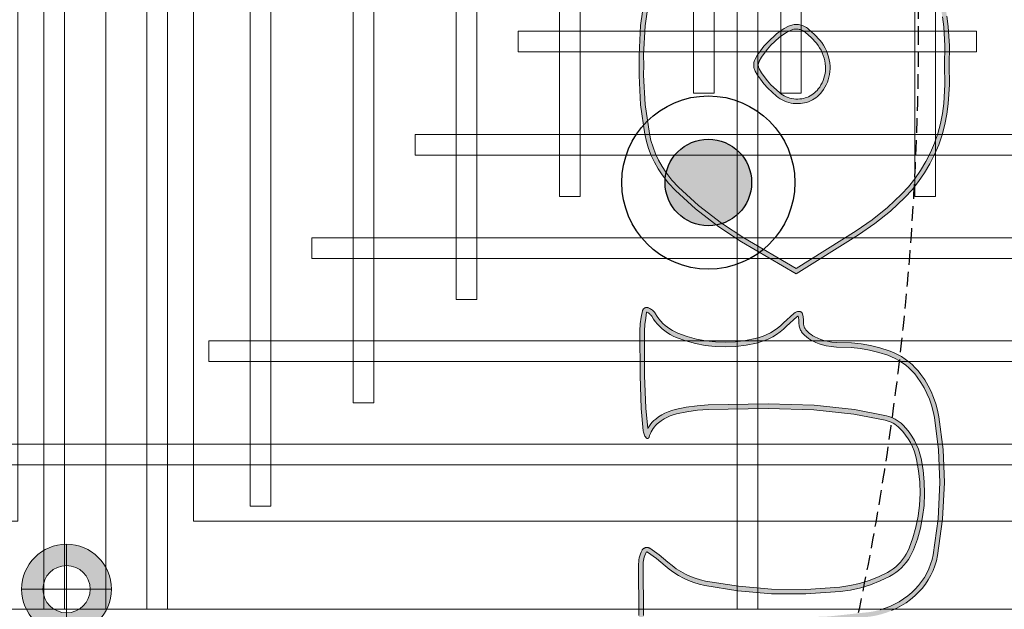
# Model space of a CAD drawing. Header units: millimetres. Extents: x -2073 to 35483, y -49920 to 11085.
# Tile 9 of 70: x 2886 to 3740, y -41955 to -41444. Entities that reach past the tile are written whole.
import ezdxf

# ---------------------------------------------------------------- set-up
doc = ezdxf.new("R2010")
doc.units = ezdxf.units.MM
doc.linetypes.add('DASHED', pattern=[19.05, 12.7, -6.35])
doc.linetypes.add('HIDDEN', pattern=[0.375, 0.25, -0.125])
for name, color, linetype, lineweight in [('Ceiling', 14, 'Continuous', 9), ('E Celing Lighting', 5, 'DASHED', 5), ('Lighting (Ceiling)', 160, 'Continuous', 15)]:
    doc.layers.add(name, color=color, linetype=linetype, lineweight=lineweight)
for name, color, linetype, true_color in [('FIRE-SPKLR-EQP', 1, 'Continuous', 0xff0000), ('FIRE-SPKLR-EQP-MPA-12SM-C', 2, 'HIDDEN', 0xffff00), ('RCP LAYOUT', 9, 'Continuous', 0x808080), ('UPRIGHT SPRINKLER EQP', 1, 'Continuous', 0xff0000)]:
    doc.layers.add(name, color=color, linetype=linetype, true_color=true_color)
doc.layers.add('PENDENT SPRINKLER', color=7, linetype='Continuous')

# ---------------------------------------------------------------- blocks, each defined once
blk = doc.blocks.new('SPKLR-EQP-PENDENT-68C')
at = {"layer": 'FIRE-SPKLR-EQP'}
h = blk.add_hatch(color=256, dxfattribs=at)
h.dxf.hatch_style = 1
h.paths.add_polyline_path([(37.5, 0, 1), (-37.5, 0, 1)])
for radius in [75, 37.5]:
    blk.add_circle((0, 0), radius, dxfattribs=at)
at = {"layer": 'FIRE-SPKLR-EQP-MPA-12SM-C'}
blk.add_circle((0, 0), 2450, dxfattribs=at)
blk = doc.blocks.new('UPRIGHT SPRINKLER')
at = {"layer": 'FIRE-SPKLR-EQP-MPA-12SM-C', "linetype": 'DASHED'}
blk.add_circle((0, 0), 2450, dxfattribs=at)
blk = doc.blocks.new('kuaryfjeh')
at = {"ltscale": 0.25, "true_color": 0x808080}
h = blk.add_hatch(color=8, dxfattribs=at)
h.dxf.hatch_style = 1
h.paths.add_polyline_path([(63.599, -15.074), (63.908, -14.944), (64.204, -14.794), (64.49, -14.623), (64.763, -14.434), (65.023, -14.226), (65.268, -14.001), (65.706, -13.536), (66.106, -13.037), (66.469, -12.507), (67.698, -10.546), (66.697, -8.834), (66.217, -8.097), (65.635, -7.35), (65.042, -6.698), (64.806, -6.479), (64.552, -6.281), (64.358, -6.154), (64.155, -6.041), (63.945, -5.943), (63.729, -5.859), (63.507, -5.791), (63.281, -5.74), (62.335, -5.603), (61.379, -5.553), (61.048, -5.556), (60.716, -5.553), (59.76, -5.603), (58.814, -5.74), (58.589, -5.791), (58.367, -5.859), (58.15, -5.943), (57.94, -6.041), (57.737, -6.154), (57.543, -6.281), (57.289, -6.479), (57.053, -6.698), (56.46, -7.35), (55.878, -8.097), (55.398, -8.834), (54.397, -10.546), (55.627, -12.507), (55.989, -13.037), (56.389, -13.536), (56.827, -14.001), (57.072, -14.226), (57.332, -14.434), (57.606, -14.623), (57.891, -14.794), (58.188, -14.944), (58.496, -15.074), (58.813, -15.184), (59.136, -15.271), (59.464, -15.336), (59.796, -15.379), (60.417, -15.415), (61.048, -15.406), (61.678, -15.415), (62.3, -15.379), (62.631, -15.336), (62.96, -15.271), (63.283, -15.184)], flags=16)
h.paths.add_polyline_path([(61.681, -15.565), (62.314, -15.529), (62.656, -15.484), (62.994, -15.417), (63.327, -15.327), (63.653, -15.215), (63.971, -15.08), (64.277, -14.925), (64.571, -14.75), (64.853, -14.554), (65.121, -14.34), (65.374, -14.108), (65.819, -13.634), (66.227, -13.127), (66.594, -12.589), (67.874, -10.549), (66.825, -8.756), (66.34, -8.01), (65.75, -7.253), (65.149, -6.592), (64.904, -6.364), (64.639, -6.159), (64.436, -6.026), (64.224, -5.907), (64.004, -5.804), (63.777, -5.717), (63.545, -5.646), (63.309, -5.592), (62.35, -5.453), (61.382, -5.403), (61.048, -5.406), (60.713, -5.403), (59.745, -5.453), (58.786, -5.592), (58.55, -5.646), (58.318, -5.717), (58.091, -5.804), (57.872, -5.907), (57.659, -6.026), (57.456, -6.159), (57.192, -6.364), (56.946, -6.592), (56.345, -7.253), (55.756, -8.01), (55.271, -8.756), (54.221, -10.549), (55.501, -12.589), (55.868, -13.127), (56.276, -13.634), (56.722, -14.108), (56.974, -14.34), (57.242, -14.554), (57.524, -14.75), (57.819, -14.925), (58.124, -15.08), (58.442, -15.215), (58.768, -15.327), (59.101, -15.417), (59.44, -15.484), (59.782, -15.529), (60.414, -15.565), (61.048, -15.556)])
h = blk.add_hatch(color=8, dxfattribs=at)
h.dxf.hatch_style = 1
h.paths.add_polyline_path([(72.908, -5.701), (72.938, -5.685), (72.271, -5.62), (71.2, -5.586), (69.738, -5.583), (69.527, -5.594), (69.32, -5.621), (69.125, -5.65), (69.133, -5.669), (69.142, -5.689), (69.153, -5.708), (69.165, -5.726), (69.178, -5.743), (69.193, -5.759), (69.208, -5.775), (69.224, -5.789), (69.242, -5.802), (69.264, -5.816), (69.352, -5.871), (69.439, -5.935), (69.522, -6.004), (69.601, -6.079), (69.674, -6.159), (69.742, -6.244), (69.805, -6.332), (69.861, -6.425), (69.911, -6.521), (69.955, -6.621), (70.066, -6.931), (70.153, -7.249), (70.214, -7.572), (70.25, -7.9), (70.261, -8.238), (70.247, -8.576), (70.206, -8.911), (70.14, -9.243), (70.102, -9.382), (70.054, -9.518), (69.997, -9.651), (69.932, -9.78), (69.857, -9.903), (69.775, -10.021), (69.684, -10.134), (69.59, -10.235), (69.283, -10.569), (69.278, -10.575), (69.273, -10.583), (69.268, -10.59), (69.264, -10.598), (69.261, -10.606), (69.258, -10.615), (69.305, -10.623), (69.392, -10.632), (69.515, -10.636), (69.549, -10.64), (69.583, -10.646), (69.617, -10.654), (69.65, -10.664), (69.682, -10.676), (69.714, -10.691), (69.744, -10.708), (69.773, -10.726), (69.801, -10.747), (69.828, -10.769), (69.885, -10.825), (69.938, -10.885), (69.986, -10.948), (70.03, -11.015), (70.07, -11.085), (70.12, -11.191), (70.163, -11.302), (70.198, -11.414), (70.225, -11.529), (70.253, -11.698), (70.27, -11.868), (70.286, -12.346), (70.318, -12.651), (70.37, -12.953), (70.443, -13.252), (70.536, -13.544), (70.586, -13.671), (70.644, -13.794), (70.711, -13.914), (70.784, -14.028), (70.866, -14.137), (70.954, -14.241), (71.049, -14.339), (71.15, -14.43), (71.256, -14.514), (71.427, -14.63), (71.605, -14.735), (71.789, -14.828), (71.979, -14.909), (72.174, -14.976), (72.373, -15.031), (72.574, -15.072), (73.634, -15.205), (74.7, -15.25), (75.887, -15.195), (77.065, -15.03), (77.22, -14.995), (77.373, -14.949), (77.523, -14.891), (77.668, -14.823), (77.807, -14.744), (77.941, -14.655), (78.068, -14.557), (78.187, -14.449), (78.299, -14.333), (78.408, -14.203), (78.509, -14.065), (78.601, -13.921), (78.683, -13.771), (78.755, -13.615), (78.817, -13.456), (78.868, -13.293), (78.909, -13.126), (78.939, -12.958), (79.083, -11.619), (79.134, -10.269), (79.205, -8.189), (79.236, -7.874), (79.289, -7.562), (79.364, -7.254), (79.46, -6.953), (79.51, -6.824), (79.569, -6.699), (79.637, -6.578), (79.712, -6.462), (79.796, -6.351), (79.886, -6.247), (79.983, -6.149), (80.136, -6.015), (80.299, -5.894), (80.47, -5.786), (80.65, -5.692), (80.687, -5.676), (80.678, -5.673), (80.658, -5.668), (80.008, -5.586), (79.054, -5.549), (77.366, -5.538), (77.308, -5.541), (77.252, -5.547), (77.197, -5.557), (77.143, -5.571), (77.09, -5.588), (77.038, -5.61), (76.988, -5.635), (76.985, -5.637), (76.982, -5.639), (76.98, -5.642), (76.978, -5.645), (76.976, -5.648), (76.975, -5.652), (76.974, -5.656), (76.974, -5.66), (76.974, -5.663), (76.975, -5.667), (76.977, -5.671), (76.978, -5.674), (77.189, -5.97), (77.423, -6.253), (77.538, -6.39), (77.647, -6.538), (77.745, -6.694), (77.833, -6.856), (77.91, -7.024), (77.975, -7.196), (78.029, -7.372), (78.071, -7.552), (78.245, -8.638), (78.338, -9.734), (78.347, -10.864), (78.269, -11.992), (78.22, -12.328), (78.145, -12.66), (78.046, -12.984), (77.922, -13.3), (77.774, -13.605), (77.715, -13.709), (77.648, -13.808), (77.575, -13.902), (77.495, -13.991), (77.409, -14.074), (77.318, -14.151), (77.221, -14.221), (77.12, -14.284), (77.015, -14.339), (76.906, -14.388), (76.553, -14.515), (76.191, -14.615), (75.823, -14.688), (75.451, -14.733), (75.066, -14.752), (74.681, -14.742), (74.298, -14.705), (73.918, -14.639), (73.764, -14.601), (73.614, -14.552), (73.467, -14.491), (73.325, -14.42), (73.188, -14.339), (73.058, -14.249), (72.934, -14.148), (72.818, -14.04), (72.765, -13.982), (72.716, -13.922), (72.671, -13.858), (72.631, -13.791), (72.595, -13.722), (72.564, -13.65), (72.538, -13.576), (72.517, -13.5), (72.313, -12.457), (72.174, -11.136), (72.129, -9.632), (72.164, -7.661), (72.189, -7.301), (72.238, -6.943), (72.312, -6.589), (72.344, -6.473), (72.385, -6.36), (72.434, -6.25), (72.491, -6.144), (72.555, -6.043), (72.627, -5.947), (72.676, -5.89), (72.729, -5.837), (72.785, -5.787), (72.845, -5.742)], flags=16)
h.paths.add_polyline_path([(77.387, -13.887), (77.46, -13.806), (77.527, -13.72), (77.587, -13.63), (77.642, -13.535), (77.784, -13.24), (77.904, -12.935), (78, -12.621), (78.072, -12.301), (78.12, -11.976), (78.197, -10.86), (78.188, -9.741), (78.096, -8.656), (77.924, -7.581), (77.884, -7.411), (77.833, -7.245), (77.771, -7.082), (77.699, -6.923), (77.616, -6.77), (77.523, -6.623), (77.42, -6.482), (77.308, -6.349), (77.069, -6.062), (76.853, -5.757), (76.847, -5.747), (76.842, -5.736), (76.837, -5.726), (76.833, -5.714), (76.83, -5.703), (76.827, -5.692), (76.825, -5.68), (76.824, -5.668), (76.824, -5.656), (76.825, -5.645), (76.826, -5.633), (76.828, -5.621), (76.831, -5.61), (76.835, -5.599), (76.839, -5.588), (76.844, -5.577), (76.85, -5.567), (76.856, -5.557), (76.863, -5.548), (76.871, -5.539), (76.879, -5.53), (76.888, -5.522), (76.897, -5.515), (76.907, -5.509), (76.917, -5.503), (76.976, -5.473), (77.038, -5.448), (77.101, -5.427), (77.165, -5.41), (77.231, -5.398), (77.297, -5.391), (77.363, -5.388), (79.057, -5.399), (80.02, -5.436), (80.685, -5.52), (80.716, -5.527), (80.746, -5.537), (80.776, -5.548), (80.805, -5.561), (80.834, -5.576), (80.861, -5.593), (80.887, -5.612), (80.911, -5.633), (80.915, -5.636), (80.918, -5.639), (80.921, -5.643), (80.924, -5.647), (80.926, -5.651), (80.928, -5.655), (80.93, -5.659), (80.932, -5.664), (80.933, -5.668), (80.934, -5.673), (80.935, -5.677), (80.935, -5.682), (80.935, -5.687), (80.935, -5.691), (80.934, -5.696), (80.934, -5.701), (80.932, -5.705), (80.931, -5.71), (80.929, -5.714), (80.927, -5.718), (80.925, -5.722), (80.922, -5.726), (80.92, -5.73), (80.917, -5.734), (80.913, -5.737), (80.91, -5.74), (80.906, -5.743), (80.902, -5.746), (80.898, -5.748), (80.894, -5.75), (80.89, -5.752), (80.714, -5.827), (80.545, -5.916), (80.384, -6.018), (80.23, -6.132), (80.086, -6.258), (79.996, -6.349), (79.912, -6.446), (79.835, -6.548), (79.765, -6.655), (79.703, -6.767), (79.648, -6.883), (79.601, -7.003), (79.508, -7.295), (79.436, -7.592), (79.385, -7.894), (79.354, -8.199), (79.284, -10.274), (79.233, -11.63), (79.087, -12.979), (79.056, -13.157), (79.013, -13.333), (78.958, -13.506), (78.893, -13.674), (78.817, -13.838), (78.73, -13.997), (78.633, -14.149), (78.527, -14.295), (78.411, -14.433), (78.292, -14.557), (78.164, -14.672), (78.029, -14.777), (77.886, -14.872), (77.737, -14.956), (77.582, -15.029), (77.422, -15.091), (77.259, -15.14), (77.092, -15.178), (75.901, -15.344), (74.701, -15.4), (73.622, -15.355), (72.55, -15.22), (72.338, -15.177), (72.13, -15.12), (71.925, -15.049), (71.726, -14.965), (71.533, -14.867), (71.346, -14.757), (71.168, -14.634), (71.053, -14.544), (70.945, -14.447), (70.843, -14.342), (70.748, -14.231), (70.661, -14.114), (70.582, -13.991), (70.511, -13.863), (70.448, -13.731), (70.395, -13.594), (70.299, -13.292), (70.223, -12.984), (70.169, -12.671), (70.137, -12.356), (70.121, -11.878), (70.105, -11.718), (70.078, -11.559), (70.053, -11.454), (70.021, -11.351), (69.982, -11.251), (69.936, -11.153), (69.902, -11.093), (69.864, -11.035), (69.822, -10.98), (69.776, -10.929), (69.727, -10.88), (69.708, -10.865), (69.688, -10.85), (69.667, -10.837), (69.646, -10.825), (69.623, -10.814), (69.601, -10.806), (69.577, -10.798), (69.553, -10.793), (69.529, -10.788), (69.505, -10.786), (69.382, -10.782), (69.285, -10.772), (69.188, -10.755), (69.181, -10.753), (69.174, -10.751), (69.167, -10.748), (69.161, -10.745), (69.154, -10.741), (69.148, -10.737), (69.143, -10.733), (69.137, -10.728), (69.132, -10.723), (69.127, -10.717), (69.123, -10.711), (69.119, -10.705), (69.115, -10.699), (69.112, -10.692), (69.109, -10.685), (69.107, -10.678), (69.106, -10.671), (69.104, -10.664), (69.104, -10.657), (69.103, -10.649), (69.104, -10.63), (69.106, -10.611), (69.109, -10.592), (69.114, -10.573), (69.12, -10.554), (69.128, -10.536), (69.136, -10.519), (69.146, -10.502), (69.157, -10.486), (69.169, -10.471), (69.48, -10.134), (69.571, -10.036), (69.655, -9.931), (69.732, -9.822), (69.801, -9.707), (69.862, -9.587), (69.914, -9.464), (69.959, -9.337), (69.994, -9.208), (70.058, -8.888), (70.097, -8.563), (70.111, -8.237), (70.101, -7.91), (70.066, -7.594), (70.007, -7.282), (69.923, -6.976), (69.816, -6.677), (69.776, -6.587), (69.73, -6.499), (69.679, -6.415), (69.622, -6.334), (69.56, -6.257), (69.494, -6.184), (69.422, -6.116), (69.347, -6.053), (69.267, -5.995), (69.184, -5.943), (69.157, -5.925), (69.131, -5.906), (69.107, -5.885), (69.084, -5.863), (69.062, -5.839), (69.043, -5.813), (69.025, -5.786), (69.009, -5.758), (68.995, -5.729), (68.983, -5.699), (68.981, -5.69), (68.978, -5.681), (68.977, -5.672), (68.976, -5.663), (68.975, -5.653), (68.976, -5.644), (68.977, -5.635), (68.978, -5.626), (68.98, -5.617), (68.983, -5.608), (68.986, -5.599), (68.99, -5.591), (68.994, -5.583), (68.999, -5.575), (69.004, -5.567), (69.01, -5.56), (69.016, -5.554), (69.023, -5.547), (69.03, -5.542), (69.038, -5.536), (69.046, -5.532), (69.054, -5.527), (69.062, -5.524), (69.071, -5.52), (69.08, -5.518), (69.295, -5.473), (69.514, -5.444), (69.734, -5.433), (71.202, -5.436), (72.281, -5.47), (73.016, -5.541), (73.05, -5.548), (73.084, -5.556), (73.117, -5.567), (73.149, -5.581), (73.18, -5.596), (73.21, -5.614), (73.239, -5.634), (73.242, -5.636), (73.244, -5.639), (73.247, -5.641), (73.249, -5.644), (73.251, -5.647), (73.253, -5.65), (73.255, -5.653), (73.257, -5.656), (73.258, -5.66), (73.259, -5.663), (73.26, -5.667), (73.26, -5.67), (73.261, -5.674), (73.261, -5.677), (73.261, -5.681), (73.26, -5.685), (73.26, -5.688), (73.259, -5.692), (73.258, -5.695), (73.257, -5.698), (73.255, -5.702), (73.254, -5.705), (73.252, -5.708), (73.25, -5.711), (73.247, -5.714), (73.245, -5.716), (73.242, -5.719), (73.24, -5.721), (73.237, -5.723), (73.234, -5.725), (73.231, -5.727), (73.227, -5.728), (73.224, -5.729), (73.221, -5.73), (73.159, -5.749), (73.099, -5.772), (73.041, -5.799), (72.985, -5.83), (72.931, -5.865), (72.88, -5.904), (72.831, -5.946), (72.786, -5.992), (72.744, -6.04), (72.679, -6.128), (72.62, -6.22), (72.569, -6.316), (72.524, -6.416), (72.487, -6.519), (72.457, -6.624), (72.386, -6.969), (72.339, -7.317), (72.314, -7.667), (72.279, -9.631), (72.324, -11.126), (72.461, -12.434), (72.663, -13.466), (72.681, -13.531), (72.704, -13.595), (72.731, -13.658), (72.762, -13.718), (72.797, -13.776), (72.836, -13.832), (72.879, -13.884), (72.925, -13.934), (73.033, -14.035), (73.148, -14.129), (73.269, -14.213), (73.396, -14.289), (73.529, -14.355), (73.665, -14.411), (73.806, -14.457), (73.949, -14.492), (74.318, -14.556), (74.69, -14.592), (75.064, -14.602), (75.438, -14.584), (75.799, -14.54), (76.157, -14.469), (76.508, -14.372), (76.851, -14.248), (76.95, -14.204), (77.045, -14.154), (77.138, -14.096), (77.225, -14.032), (77.309, -13.962)])
h = blk.add_hatch(color=8, dxfattribs=at)
h.dxf.hatch_style = 1
h.paths.add_polyline_path([(60.904, -11.483), (60.995, -11.498), (61.087, -11.506), (61.166, -11.507), (61.245, -11.502), (61.323, -11.492), (61.401, -11.476), (61.477, -11.455), (61.552, -11.428), (61.625, -11.396), (61.695, -11.36), (61.763, -11.318), (61.827, -11.271), (61.872, -11.234), (61.914, -11.193), (61.953, -11.15), (61.99, -11.104), (62.023, -11.056), (62.053, -11.005), (62.079, -10.953), (62.101, -10.899), (62.12, -10.843), (62.135, -10.787), (62.146, -10.729), (62.154, -10.671), (62.157, -10.605), (62.156, -10.538), (62.15, -10.473), (62.14, -10.407), (62.125, -10.343), (62.105, -10.28), (62.082, -10.218), (62.053, -10.159), (62.021, -10.101), (61.985, -10.046), (61.946, -9.996), (61.692, -9.722), (61.561, -9.605), (61.422, -9.496), (61.299, -9.413), (61.17, -9.338), (61.154, -9.33), (61.136, -9.323), (61.118, -9.317), (61.1, -9.312), (61.081, -9.309), (61.063, -9.307), (61.044, -9.307), (61.025, -9.307), (61.006, -9.309), (60.988, -9.312), (60.969, -9.317), (60.952, -9.323), (60.934, -9.33), (60.917, -9.338), (60.789, -9.413), (60.666, -9.496), (60.526, -9.605), (60.396, -9.722), (60.142, -9.995), (60.055, -10.109), (59.977, -10.231), (59.909, -10.359), (59.898, -10.385), (59.888, -10.411), (59.88, -10.438), (59.874, -10.466), (59.869, -10.494), (59.867, -10.522), (59.866, -10.55), (59.867, -10.579), (59.87, -10.607), (59.877, -10.641), (59.885, -10.675), (59.896, -10.708), (59.908, -10.74), (59.924, -10.772), (59.941, -10.802), (59.96, -10.831), (59.98, -10.857), (60.145, -11.041), (60.327, -11.208), (60.399, -11.264), (60.476, -11.316), (60.556, -11.361), (60.64, -11.401), (60.726, -11.435), (60.814, -11.462)], flags=16)
h.paths.add_polyline_path([(62.149, -10.023), (62.187, -10.09), (62.219, -10.159), (62.247, -10.231), (62.27, -10.304), (62.287, -10.379), (62.299, -10.454), (62.306, -10.531), (62.307, -10.607), (62.303, -10.684), (62.295, -10.752), (62.282, -10.82), (62.264, -10.887), (62.242, -10.952), (62.215, -11.016), (62.184, -11.077), (62.149, -11.137), (62.111, -11.193), (62.068, -11.247), (62.022, -11.298), (61.972, -11.346), (61.919, -11.39), (61.846, -11.442), (61.77, -11.49), (61.69, -11.532), (61.607, -11.568), (61.523, -11.598), (61.436, -11.622), (61.348, -11.64), (61.259, -11.652), (61.169, -11.657), (61.079, -11.655), (60.976, -11.647), (60.875, -11.631), (60.774, -11.607), (60.676, -11.577), (60.58, -11.539), (60.487, -11.494), (60.397, -11.443), (60.311, -11.386), (60.23, -11.323), (60.039, -11.147), (59.865, -10.953), (59.837, -10.918), (59.813, -10.88), (59.791, -10.841), (59.771, -10.801), (59.754, -10.759), (59.741, -10.716), (59.73, -10.672), (59.722, -10.628), (59.718, -10.59), (59.716, -10.552), (59.717, -10.514), (59.72, -10.476), (59.726, -10.438), (59.735, -10.401), (59.745, -10.364), (59.758, -10.328), (59.774, -10.294), (59.848, -10.155), (59.932, -10.023), (60.027, -9.899), (60.29, -9.615), (60.43, -9.49), (60.577, -9.375), (60.709, -9.285), (60.846, -9.206), (60.873, -9.193), (60.9, -9.182), (60.928, -9.173), (60.956, -9.166), (60.985, -9.161), (61.014, -9.157), (61.044, -9.156), (61.073, -9.157), (61.102, -9.161), (61.131, -9.166), (61.16, -9.173), (61.187, -9.182), (61.215, -9.193), (61.241, -9.206), (61.379, -9.285), (61.51, -9.375), (61.658, -9.49), (61.797, -9.615), (62.061, -9.899), (62.107, -9.959)])
at = {"layer": 'E Celing Lighting', "color": 8, "true_color": 0x808080}
for points in [[(59.44, -15.484), (59.782, -15.529), (60.414, -15.565), (61.048, -15.556), (61.681, -15.565), (62.314, -15.529), (62.656, -15.484), (62.994, -15.417), (63.327, -15.327), (63.653, -15.215), (63.971, -15.08), (64.277, -14.925), (64.571, -14.75), (64.853, -14.554), (65.121, -14.34), (65.374, -14.108), (65.819, -13.634), (66.227, -13.127), (66.594, -12.589), (67.874, -10.549), (66.825, -8.756), (66.34, -8.01), (65.75, -7.253), (65.149, -6.592), (64.904, -6.364), (64.639, -6.159), (64.436, -6.026), (64.224, -5.907), (64.004, -5.804), (63.777, -5.717), (63.545, -5.646), (63.309, -5.592), (62.35, -5.453), (61.382, -5.403), (61.048, -5.406), (60.713, -5.403), (59.745, -5.453), (58.786, -5.592)], [(78.893, -13.674), (78.817, -13.838), (78.73, -13.997), (78.633, -14.149), (78.527, -14.295), (78.411, -14.433), (78.292, -14.557), (78.164, -14.672), (78.029, -14.777), (77.886, -14.872), (77.737, -14.956), (77.582, -15.029), (77.422, -15.091), (77.259, -15.14), (77.092, -15.178), (75.901, -15.344), (74.701, -15.4), (73.622, -15.355), (72.55, -15.22), (72.338, -15.177), (72.13, -15.12), (71.925, -15.049), (71.726, -14.965), (71.533, -14.867), (71.346, -14.757), (71.168, -14.634), (71.053, -14.544), (70.945, -14.447), (70.843, -14.342), (70.748, -14.231), (70.661, -14.114), (70.582, -13.991), (70.511, -13.863), (70.448, -13.731), (70.395, -13.594), (70.299, -13.292), (70.223, -12.984), (70.169, -12.671), (70.137, -12.356), (70.121, -11.878), (70.105, -11.718), (70.078, -11.559), (70.053, -11.454), (70.021, -11.351), (69.982, -11.251), (69.936, -11.153), (69.902, -11.093), (69.864, -11.035), (69.822, -10.98), (69.776, -10.929), (69.727, -10.88), (69.708, -10.865), (69.688, -10.85), (69.667, -10.837), (69.646, -10.825), (69.623, -10.814), (69.601, -10.806), (69.577, -10.798), (69.553, -10.793), (69.529, -10.788), (69.505, -10.786), (69.382, -10.782), (69.285, -10.772), (69.188, -10.755), (69.181, -10.753), (69.174, -10.751), (69.167, -10.748), (69.161, -10.745), (69.154, -10.741), (69.148, -10.737), (69.143, -10.733), (69.137, -10.728), (69.132, -10.723), (69.127, -10.717), (69.123, -10.711), (69.119, -10.705), (69.115, -10.699), (69.112, -10.692), (69.109, -10.685), (69.107, -10.678), (69.106, -10.671), (69.104, -10.664), (69.104, -10.657), (69.103, -10.649), (69.104, -10.63), (69.106, -10.611), (69.109, -10.592), (69.114, -10.573), (69.12, -10.554), (69.128, -10.536), (69.136, -10.519), (69.146, -10.502), (69.157, -10.486), (69.169, -10.471), (69.48, -10.134), (69.571, -10.036), (69.655, -9.931), (69.732, -9.822), (69.801, -9.707), (69.862, -9.587), (69.914, -9.464), (69.959, -9.337), (69.994, -9.208), (70.058, -8.888), (70.097, -8.563), (70.111, -8.237), (70.101, -7.91), (70.066, -7.594), (70.007, -7.282), (69.923, -6.976), (69.816, -6.677), (69.776, -6.587), (69.73, -6.499), (69.679, -6.415), (69.622, -6.334), (69.56, -6.257), (69.494, -6.184), (69.422, -6.116), (69.347, -6.053), (69.267, -5.995), (69.184, -5.943), (69.157, -5.925), (69.131, -5.906), (69.107, -5.885), (69.084, -5.863), (69.062, -5.839), (69.043, -5.813), (69.025, -5.786), (69.009, -5.758), (68.995, -5.729), (68.983, -5.699), (68.981, -5.69), (68.978, -5.681), (68.977, -5.672), (68.976, -5.663), (68.975, -5.653), (68.976, -5.644), (68.977, -5.635), (68.978, -5.626), (68.98, -5.617), (68.983, -5.608), (68.986, -5.599), (68.99, -5.591), (68.994, -5.583), (68.999, -5.575), (69.004, -5.567), (69.01, -5.56), (69.016, -5.554), (69.023, -5.547), (69.03, -5.542), (69.038, -5.536), (69.046, -5.532), (69.054, -5.527), (69.062, -5.524), (69.071, -5.52), (69.08, -5.518), (69.295, -5.473), (69.514, -5.444), (69.734, -5.433), (71.202, -5.436), (72.281, -5.47), (73.016, -5.541), (73.05, -5.548), (73.084, -5.556), (73.117, -5.567), (73.149, -5.581), (73.18, -5.596), (73.21, -5.614), (73.239, -5.634), (73.242, -5.636), (73.244, -5.639), (73.247, -5.641), (73.249, -5.644), (73.251, -5.647), (73.253, -5.65), (73.255, -5.653), (73.257, -5.656), (73.258, -5.66), (73.259, -5.663), (73.26, -5.667), (73.26, -5.67), (73.261, -5.674), (73.261, -5.677), (73.261, -5.681), (73.26, -5.685), (73.26, -5.688), (73.259, -5.692), (73.258, -5.695), (73.257, -5.698), (73.255, -5.702), (73.254, -5.705), (73.252, -5.708), (73.25, -5.711), (73.247, -5.714), (73.245, -5.716), (73.242, -5.719), (73.24, -5.721), (73.237, -5.723), (73.234, -5.725), (73.231, -5.727), (73.227, -5.728), (73.224, -5.729), (73.221, -5.73), (73.159, -5.749), (73.099, -5.772), (73.041, -5.799), (72.985, -5.83), (72.931, -5.865), (72.88, -5.904), (72.831, -5.946), (72.786, -5.992), (72.744, -6.04), (72.679, -6.128), (72.62, -6.22), (72.569, -6.316), (72.524, -6.416), (72.487, -6.519), (72.457, -6.624), (72.386, -6.969), (72.339, -7.317), (72.314, -7.667), (72.279, -9.631), (72.324, -11.126), (72.461, -12.434), (72.663, -13.466), (72.681, -13.531), (72.704, -13.595), (72.731, -13.658), (72.762, -13.718), (72.797, -13.776), (72.836, -13.832), (72.879, -13.884), (72.925, -13.934), (73.033, -14.035), (73.148, -14.129), (73.269, -14.213), (73.396, -14.289), (73.529, -14.355), (73.665, -14.411), (73.806, -14.457), (73.949, -14.492), (74.318, -14.556), (74.69, -14.592), (75.064, -14.602), (75.438, -14.584), (75.799, -14.54), (76.157, -14.469), (76.508, -14.372), (76.851, -14.248), (76.95, -14.204), (77.045, -14.154), (77.138, -14.096), (77.225, -14.032), (77.309, -13.962), (77.387, -13.887), (77.46, -13.806), (77.527, -13.72), (77.587, -13.63), (77.642, -13.535), (77.784, -13.24), (77.904, -12.935), (78, -12.621), (78.072, -12.301), (78.12, -11.976), (78.197, -10.86), (78.188, -9.741), (78.096, -8.656), (77.924, -7.581), (77.884, -7.411), (77.833, -7.245), (77.771, -7.082), (77.699, -6.923), (77.616, -6.77), (77.523, -6.623), (77.42, -6.482), (77.308, -6.349), (77.069, -6.062), (76.853, -5.757), (76.847, -5.747), (76.842, -5.736), (76.837, -5.726), (76.833, -5.714), (76.83, -5.703), (76.827, -5.692), (76.825, -5.68), (76.824, -5.668), (76.824, -5.656), (76.825, -5.645), (76.826, -5.633), (76.828, -5.621), (76.831, -5.61), (76.835, -5.599), (76.839, -5.588), (76.844, -5.577), (76.85, -5.567), (76.856, -5.557), (76.863, -5.548), (76.871, -5.539), (76.879, -5.53), (76.888, -5.522), (76.897, -5.515), (76.907, -5.509), (76.917, -5.503), (76.976, -5.473), (77.038, -5.448), (77.101, -5.427), (77.165, -5.41), (77.231, -5.398), (77.297, -5.391), (77.363, -5.388), (79.057, -5.399)], [(59.464, -15.336), (59.796, -15.379), (60.417, -15.415), (61.048, -15.406), (61.678, -15.415), (62.3, -15.379), (62.631, -15.336), (62.96, -15.271), (63.283, -15.184), (63.599, -15.074), (63.908, -14.944), (64.204, -14.794), (64.49, -14.623), (64.763, -14.434), (65.023, -14.226), (65.268, -14.001), (65.706, -13.536), (66.106, -13.037), (66.469, -12.507), (67.698, -10.546), (66.697, -8.834), (66.217, -8.097), (65.635, -7.35), (65.042, -6.698), (64.806, -6.479), (64.552, -6.281), (64.358, -6.154), (64.155, -6.041), (63.945, -5.943), (63.729, -5.859), (63.507, -5.791), (63.281, -5.74), (62.335, -5.603), (61.379, -5.553), (61.048, -5.556), (60.716, -5.553), (59.76, -5.603), (58.814, -5.74)], [(79.054, -5.549), (77.366, -5.538), (77.308, -5.541), (77.252, -5.547), (77.197, -5.557), (77.143, -5.571), (77.09, -5.588), (77.038, -5.61), (76.988, -5.635), (76.985, -5.637), (76.982, -5.639), (76.98, -5.642), (76.978, -5.645), (76.976, -5.648), (76.975, -5.652), (76.974, -5.656), (76.974, -5.66), (76.974, -5.663), (76.975, -5.667), (76.977, -5.671), (76.978, -5.674), (77.189, -5.97), (77.423, -6.253), (77.538, -6.39), (77.647, -6.538), (77.745, -6.694), (77.833, -6.856), (77.91, -7.024), (77.975, -7.196), (78.029, -7.372), (78.071, -7.552), (78.245, -8.638), (78.338, -9.734), (78.347, -10.864), (78.269, -11.992), (78.22, -12.328), (78.145, -12.66), (78.046, -12.984), (77.922, -13.3), (77.774, -13.605), (77.715, -13.709), (77.648, -13.808), (77.575, -13.902), (77.495, -13.991), (77.409, -14.074), (77.318, -14.151), (77.221, -14.221), (77.12, -14.284), (77.015, -14.339), (76.906, -14.388), (76.553, -14.515), (76.191, -14.615), (75.823, -14.688), (75.451, -14.733), (75.066, -14.752), (74.681, -14.742), (74.298, -14.705), (73.918, -14.639), (73.764, -14.601), (73.614, -14.552), (73.467, -14.491), (73.325, -14.42), (73.188, -14.339), (73.058, -14.249), (72.934, -14.148), (72.818, -14.04), (72.765, -13.982), (72.716, -13.922), (72.671, -13.858), (72.631, -13.791), (72.595, -13.722), (72.564, -13.65), (72.538, -13.576), (72.517, -13.5), (72.313, -12.457), (72.174, -11.136), (72.129, -9.632), (72.164, -7.661), (72.189, -7.301), (72.238, -6.943), (72.312, -6.589), (72.344, -6.473), (72.385, -6.36), (72.434, -6.25), (72.491, -6.144), (72.555, -6.043), (72.627, -5.947), (72.676, -5.89), (72.729, -5.837), (72.785, -5.787), (72.845, -5.742), (72.908, -5.701), (72.938, -5.685), (72.271, -5.62), (71.2, -5.586), (69.738, -5.583), (69.527, -5.594), (69.32, -5.621), (69.125, -5.65), (69.133, -5.669), (69.142, -5.689), (69.153, -5.708), (69.165, -5.726), (69.178, -5.743), (69.193, -5.759), (69.208, -5.775), (69.224, -5.789), (69.242, -5.802), (69.264, -5.816), (69.352, -5.871), (69.439, -5.935), (69.522, -6.004), (69.601, -6.079), (69.674, -6.159), (69.742, -6.244), (69.805, -6.332), (69.861, -6.425), (69.911, -6.521), (69.955, -6.621), (70.066, -6.931), (70.153, -7.249), (70.214, -7.572), (70.25, -7.9), (70.261, -8.238), (70.247, -8.576), (70.206, -8.911), (70.14, -9.243), (70.102, -9.382), (70.054, -9.518), (69.997, -9.651), (69.932, -9.78), (69.857, -9.903), (69.775, -10.021), (69.684, -10.134), (69.59, -10.235), (69.283, -10.569), (69.278, -10.575), (69.273, -10.583), (69.268, -10.59), (69.264, -10.598), (69.261, -10.606), (69.258, -10.615), (69.305, -10.623), (69.392, -10.632), (69.515, -10.636), (69.549, -10.64), (69.583, -10.646), (69.617, -10.654), (69.65, -10.664), (69.682, -10.676), (69.714, -10.691), (69.744, -10.708), (69.773, -10.726), (69.801, -10.747), (69.828, -10.769), (69.885, -10.825), (69.938, -10.885), (69.986, -10.948), (70.03, -11.015), (70.07, -11.085), (70.12, -11.191), (70.163, -11.302), (70.198, -11.414), (70.225, -11.529), (70.253, -11.698), (70.27, -11.868), (70.286, -12.346), (70.318, -12.651), (70.37, -12.953), (70.443, -13.252), (70.536, -13.544), (70.586, -13.671), (70.644, -13.794), (70.711, -13.914), (70.784, -14.028), (70.866, -14.137), (70.954, -14.241), (71.049, -14.339), (71.15, -14.43), (71.256, -14.514), (71.427, -14.63), (71.605, -14.735), (71.789, -14.828), (71.979, -14.909), (72.174, -14.976), (72.373, -15.031), (72.574, -15.072), (73.634, -15.205), (74.7, -15.25), (75.887, -15.195), (77.065, -15.03), (77.22, -14.995), (77.373, -14.949), (77.523, -14.891), (77.668, -14.823), (77.807, -14.744), (77.941, -14.655), (78.068, -14.557), (78.187, -14.449), (78.299, -14.333), (78.408, -14.203), (78.509, -14.065), (78.601, -13.921), (78.683, -13.771), (78.755, -13.615), (78.817, -13.456), (78.868, -13.293)]]:
    blk.add_lwpolyline(points, dxfattribs=at)
for points in [[(62.149, -10.023), (62.187, -10.09), (62.219, -10.159), (62.247, -10.231), (62.27, -10.304), (62.287, -10.379), (62.299, -10.454), (62.306, -10.531), (62.307, -10.607), (62.303, -10.684), (62.295, -10.752), (62.282, -10.82), (62.264, -10.887), (62.242, -10.952), (62.215, -11.016), (62.184, -11.077), (62.149, -11.137), (62.111, -11.193), (62.068, -11.247), (62.022, -11.298), (61.972, -11.346), (61.919, -11.39), (61.846, -11.442), (61.77, -11.49), (61.69, -11.532), (61.607, -11.568), (61.523, -11.598), (61.436, -11.622), (61.348, -11.64), (61.259, -11.652), (61.169, -11.657), (61.079, -11.655), (60.976, -11.647), (60.875, -11.631), (60.774, -11.607), (60.676, -11.577), (60.58, -11.539), (60.487, -11.494), (60.397, -11.443), (60.311, -11.386), (60.23, -11.323), (60.039, -11.147), (59.865, -10.953), (59.837, -10.918), (59.813, -10.88), (59.791, -10.841), (59.771, -10.801), (59.754, -10.759), (59.741, -10.716), (59.73, -10.672), (59.722, -10.628), (59.718, -10.59), (59.716, -10.552), (59.717, -10.514), (59.72, -10.476), (59.726, -10.438), (59.735, -10.401), (59.745, -10.364), (59.758, -10.328), (59.774, -10.294), (59.848, -10.155), (59.932, -10.023), (60.027, -9.899), (60.29, -9.615), (60.43, -9.49), (60.577, -9.375), (60.709, -9.285), (60.846, -9.206), (60.873, -9.193), (60.9, -9.182), (60.928, -9.173), (60.956, -9.166), (60.985, -9.161), (61.014, -9.157), (61.044, -9.156), (61.073, -9.157), (61.102, -9.161), (61.131, -9.166), (61.16, -9.173), (61.187, -9.182), (61.215, -9.193), (61.241, -9.206), (61.379, -9.285), (61.51, -9.375), (61.658, -9.49), (61.797, -9.615), (62.061, -9.899), (62.107, -9.959)], [(60.904, -11.483), (60.995, -11.498), (61.087, -11.506), (61.166, -11.507), (61.245, -11.502), (61.323, -11.492), (61.401, -11.476), (61.477, -11.455), (61.552, -11.428), (61.625, -11.396), (61.695, -11.36), (61.763, -11.318), (61.827, -11.271), (61.872, -11.234), (61.914, -11.193), (61.953, -11.15), (61.99, -11.104), (62.023, -11.056), (62.053, -11.005), (62.079, -10.953), (62.101, -10.899), (62.12, -10.843), (62.135, -10.787), (62.146, -10.729), (62.154, -10.671), (62.157, -10.605), (62.156, -10.538), (62.15, -10.473), (62.14, -10.407), (62.125, -10.343), (62.105, -10.28), (62.082, -10.218), (62.053, -10.159), (62.021, -10.101), (61.985, -10.046), (61.946, -9.996), (61.692, -9.722), (61.561, -9.605), (61.422, -9.496), (61.299, -9.413), (61.17, -9.338), (61.154, -9.33), (61.136, -9.323), (61.118, -9.317), (61.1, -9.312), (61.081, -9.309), (61.063, -9.307), (61.044, -9.307), (61.025, -9.307), (61.006, -9.309), (60.988, -9.312), (60.969, -9.317), (60.952, -9.323), (60.934, -9.33), (60.917, -9.338), (60.789, -9.413), (60.666, -9.496), (60.526, -9.605), (60.396, -9.722), (60.142, -9.995), (60.055, -10.109), (59.977, -10.231), (59.909, -10.359), (59.898, -10.385), (59.888, -10.411), (59.88, -10.438), (59.874, -10.466), (59.869, -10.494), (59.867, -10.522), (59.866, -10.55), (59.867, -10.579), (59.87, -10.607), (59.877, -10.641), (59.885, -10.675), (59.896, -10.708), (59.908, -10.74), (59.924, -10.772), (59.941, -10.802), (59.96, -10.831), (59.98, -10.857), (60.145, -11.041), (60.327, -11.208), (60.399, -11.264), (60.476, -11.316), (60.556, -11.361), (60.64, -11.401), (60.726, -11.435), (60.814, -11.462)]]:
    blk.add_lwpolyline(points, close=True, dxfattribs=at)
blk = doc.blocks.new('cl')
at = {"layer": 'Lighting (Ceiling)', "true_color": 0x808080}
h = blk.add_hatch(color=8, dxfattribs=at)
h.dxf.hatch_style = 1
h.paths.add_polyline_path([(1.533, 0.03, 1), (-1.533, 0.03, 1)])
h.paths.add_polyline_path([(-0.806, 0.03, -1), (0.806, 0.03, -1)], flags=16)
at = {"layer": 'Lighting (Ceiling)', "color": 8, "true_color": 0x808080}
for p, q in [((0, 1.562), (0, -1.503)), ((-1.533, 0.03), (1.533, 0.03))]:
    blk.add_line(p, q, dxfattribs=at)
for radius in [1.533, 0.806]:
    blk.add_circle((0, 0.03), radius, dxfattribs=at)
blk = doc.blocks.new('iserb jk')
at = {"layer": 'E Celing Lighting'}
blk.add_blockref('cl', (1717981.66, -80107.684), dxfattribs=at)
blk = doc.blocks.new('ceiling inst 2')
at = {"color": 8, "lineweight": 0, "ltscale": 0.25, "true_color": 0x808080}
for points in [[(1722740.061, -79108.617), (1722783.851, -79108.617), (1722783.851, -79057.793), (1722740.061, -79057.793)], [(1722743.061, -79105.617), (1722780.851, -79105.617), (1722780.851, -79060.793), (1722743.061, -79060.793)]]:
    blk.add_lwpolyline(points, close=True, dxfattribs=at)
at = {"layer": 'Ceiling', "color": 8, "lineweight": 0, "ltscale": 0.25, "true_color": 0x808080}
for points in [[(1722761.604, -79108.617), (1722762.308, -79108.617), (1722762.308, -79057.793), (1722761.604, -79057.793)], [(1722782.444, -79108.617), (1722781.74, -79108.617), (1722781.74, -79057.793), (1722782.444, -79057.793)], [(1722778.222, -79105.098), (1722778.926, -79105.098), (1722778.926, -79061.312), (1722778.222, -79061.312)], [(1722774.704, -79101.58), (1722775.407, -79101.58), (1722775.407, -79064.83), (1722774.704, -79064.83)], [(1722771.186, -79098.062), (1722771.889, -79098.062), (1722771.889, -79068.348), (1722771.186, -79068.348)], [(1722756.248, -79094.544), (1722755.545, -79094.544), (1722755.545, -79071.866), (1722756.248, -79071.866)], [(1722767.667, -79094.544), (1722768.371, -79094.544), (1722768.371, -79071.866), (1722767.667, -79071.866)], [(1722760.822, -79091.026), (1722760.118, -79091.026), (1722760.118, -79075.385), (1722760.822, -79075.385)], [(1722763.094, -79091.026), (1722763.797, -79091.026), (1722763.797, -79075.385), (1722763.094, -79075.385)], [(1722769.778, -79089.618), (1722769.778, -79088.915), (1722754.137, -79088.915), (1722754.137, -79089.618)], [(1722773.297, -79093.136), (1722773.297, -79092.433), (1722750.619, -79092.433), (1722750.619, -79093.136)], [(1722776.815, -79096.655), (1722776.815, -79095.951), (1722747.101, -79095.951), (1722747.101, -79096.655)], [(1722780.333, -79100.173), (1722780.333, -79099.469), (1722743.583, -79099.469), (1722743.583, -79100.173)], [(1722783.851, -79102.988), (1722740.061, -79102.988), (1722740.061, -79103.691), (1722783.851, -79103.691)]]:
    blk.add_lwpolyline(points, close=True, dxfattribs=at)
blk = doc.blocks.new('grid 2')
at = {"color": 8, "true_color": 0x808080}
blk.add_blockref('ceiling inst 2', (-1212.769, 166.488), dxfattribs=at)
at = {"color": 8, "true_color": 0x808080, "xscale": -1}
blk.add_blockref('ceiling inst 2', (3444354.934, 166.488), dxfattribs=at)
blk = doc.blocks.new('IRISH HOUSE-RCP LAYOUT')
at = {"xscale": 25.4, "yscale": 25.4, "zscale": 25.4}
blk.add_blockref('grid 2', (-43724944.67, 2003175.56), dxfattribs=at)
at = {"layer": 'E Celing Lighting', "color": 8, "true_color": 0x808080, "xscale": 25.4, "yscale": 25.4, "zscale": 25.4}
blk.add_blockref('iserb jk', (-43633807.28, 2032797.32), dxfattribs=at)
at = {"layer": 'E Celing Lighting', "color": 8, "true_color": 0x808080, "xscale": -26.46582335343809, "yscale": 26.46582335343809, "zscale": 26.46582335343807, "rotation": 90}
blk.add_blockref('kuaryfjeh', (3280.06, 132.29), dxfattribs=at)

msp = doc.modelspace()

# ---------------------------------------------------------------- block references
at = {"layer": 'PENDENT SPRINKLER'}
msp.add_blockref('SPKLR-EQP-PENDENT-68C', (3483.07, -41584.99), dxfattribs=at)
at = {"layer": 'RCP LAYOUT'}
msp.add_blockref('IRISH HOUSE-RCP LAYOUT', (0, -40000), dxfattribs=at)
at = {"layer": 'UPRIGHT SPRINKLER EQP'}
for p in [(1215.02, -41453.15), (4215.02, -41453.15)]:
    msp.add_blockref('UPRIGHT SPRINKLER', p, dxfattribs=at)

doc.saveas('drawing.dxf')
